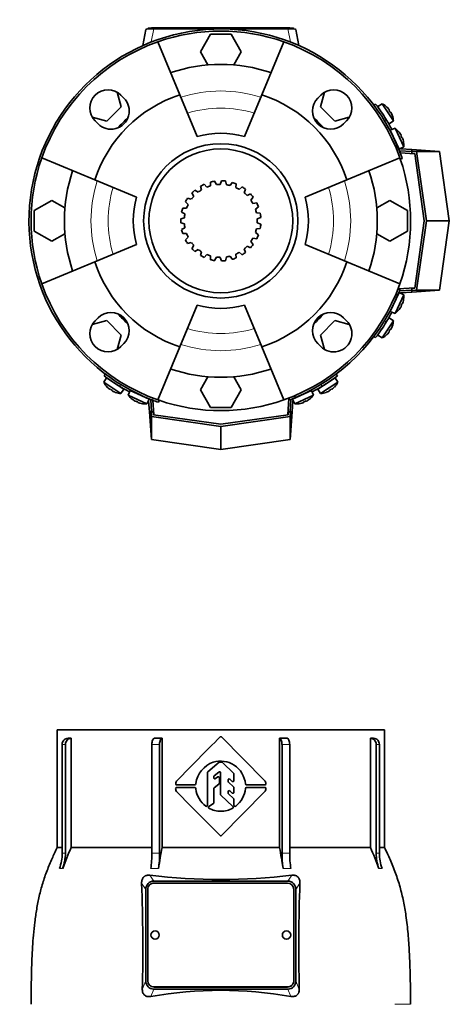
# Model space of a CAD drawing. Header units: millimetres. Extents: x 166 to 773, y -2192 to 1796.
# Tile 19 of 20: x 166 to 372, y 1324 to 1796. Entities that reach past the tile are written whole.
import ezdxf

# ---------------------------------------------------------------- set-up
doc = ezdxf.new("R2010")
doc.units = ezdxf.units.MM
for name, color, linetype in [('LOW_134-10', 7, 'Continuous'), ('M5X8_UNI7687', 7, 'Continuous'), ('VSI134_FILTRO_A', 7, 'Continuous'), ('VSI134_FILTRO_B', 7, 'Continuous'), ('VSI134_GIUNTO_8×', 7, 'Continuous'), ('VSI134_SUPPORTO_', 7, 'Continuous'), ('VSI134_TERMINALE', 7, 'Continuous'), ('VSI134_TESTATA', 7, 'Continuous')]:
    doc.layers.add(name, color=color, linetype=linetype)

# ---------------------------------------------------------------- blocks, each defined once
blk = doc.blocks.new('SE')
at = {"layer": 'VSI134_TESTATA', "color": 7, "linetype": 'Continuous', "lineweight": 35}
for p, q in [((340.51, 1455.18), (183.51, 1455.18)), ((183.51, 1455.18), (183.51, 1398.84)), ((340.51, 1398.84), (340.51, 1455.18)), ((190.27, 1451.18), (190.27, 1398.84)), ((233.82, 1451.18), (233.82, 1398.84)), ((262.36, 1451.82), (282.96, 1430.94)), ((290.19, 1398.84), (290.19, 1451.18)), ((333.74, 1398.84), (333.74, 1451.18)), ((185.94, 1396.07), (185.94, 1448.18)), ((187.47, 1448.18), (187.47, 1396.07)), ((228.97, 1396.07), (228.97, 1448.18)), ((232.66, 1448.18), (232.66, 1396.07)), ((291.35, 1396.07), (291.35, 1448.18)), ((295.04, 1448.18), (295.04, 1396.07)), ((336.54, 1396.07), (336.54, 1448.18)), ((338.07, 1448.18), (338.07, 1396.07)), ((255.79, 1435.15), (261.24, 1439.64)), ((261.56, 1439.75), (262.43, 1439.75)), ((262.78, 1439.61), (268.18, 1434.26)), ((255.61, 1419.01), (255.61, 1434.76)), ((258.68, 1432.2), (258.68, 1432.71)), ((258.86, 1433.09), (261.07, 1434.97)), ((259.49, 1431.8), (260.5, 1432.6)), ((261.31, 1429.62), (261.31, 1432.21)), ((261.89, 1424.29), (261.89, 1434.59)), ((265.48, 1430.44), (265.48, 1431.15)), ((266.3, 1431.53), (267.5, 1430.48)), ((268.33, 1430.86), (268.33, 1433.91)), ((240.85, 1427.54), (249.49, 1427.54)), ((249.49, 1428.82), (240.89, 1428.82)), ((250, 1429.52), (249.99, 1429.3)), ((249.99, 1427.07), (250, 1426.85)), ((258.68, 1420.3), (258.68, 1427.08)), ((258.87, 1427.47), (261.11, 1429.23)), ((265.65, 1430.07), (268.16, 1427.87)), ((266.31, 1425.96), (267.5, 1424.9)), ((268.33, 1425.27), (268.33, 1427.49)), ((283.14, 1428.82), (274.34, 1428.82)), ((274.34, 1427.55), (283.15, 1427.54)), ((267.84, 1418.41), (262.04, 1423.93)), ((282.98, 1425.45), (262.36, 1404.54)), ((265.48, 1424.88), (265.48, 1425.58)), ((265.64, 1424.51), (268.17, 1422.26)), ((268.33, 1418.98), (268.33, 1421.89)), ((256.29, 1418.44), (258.46, 1419.88)), ((185.94, 1398.84), (183.51, 1398.84)), ((190.27, 1398.84), (228.97, 1398.84)), ((233.82, 1398.84), (290.19, 1398.84)), ((295.04, 1398.84), (333.74, 1398.84)), ((338.07, 1398.84), (340.51, 1398.84)), ((226.01, 1334.86), (226.01, 1378.69)), ((227.01, 1378.75), (227.01, 1334.91)), ((229.83, 1382.68), (294.19, 1382.68)), ((294.01, 1381.74), (230.01, 1381.74)), ((297.01, 1334.91), (297.01, 1378.75)), ((298.01, 1378.69), (298.01, 1334.86)), ((227.01, 1334.91), (227.01, 1334.87)), ((230.01, 1331.93), (294.01, 1331.93)), ((230.01, 1331.88), (294.01, 1331.88)), ((297.01, 1334.91), (297.01, 1334.87)), ((294.19, 1330.88), (229.83, 1330.88))]:
    blk.add_line(p, q, dxfattribs=at)
at = {"layer": 'VSI134_TESTATA', "color": 4, "linetype": 'Continuous', "lineweight": 9}
for p, q in [((187.47, 1448.18), (185.94, 1448.18)), ((232.66, 1448.18), (228.97, 1448.18)), ((295.04, 1448.18), (291.35, 1448.18)), ((338.07, 1448.18), (336.54, 1448.18)), ((185.02, 1388.74), (184.64, 1388.69)), ((185.02, 1388.74), (186.17, 1388.69)), ((229.34, 1388.74), (228.43, 1388.69)), ((229.34, 1388.74), (232.13, 1388.69)), ((292.8, 1388.74), (291.88, 1388.69)), ((292.8, 1388.74), (295.58, 1388.69)), ((338.21, 1388.74), (337.84, 1388.69)), ((338.21, 1388.74), (339.37, 1388.69)), ((229.83, 1382.68), (228, 1385.53)), ((296.01, 1385.53), (294.19, 1382.68)), ((226.01, 1378.69), (224.04, 1381.76)), ((299.97, 1381.76), (298.01, 1378.69)), ((224.36, 1330.67), (226.01, 1334.86)), ((230.01, 1331.93), (230.01, 1331.88)), ((294.01, 1331.93), (294.01, 1331.88)), ((298.01, 1334.86), (299.65, 1330.67)), ((228.45, 1327.35), (229.83, 1330.88)), ((294.19, 1330.88), (295.57, 1327.35)), ((345.46, 1323.61), (353.01, 1323.61))]:
    blk.add_line(p, q, dxfattribs=at)
at = {"layer": 'VSI134_TESTATA', "color": 7, "linetype": 'Continuous', "lineweight": 35}
for centre, radius, start, end in [((189.5, 98.75), 1352.43, 89.96758, 90.03242), ((8944.82, -7142.95), 12217.51, 135.293139, 135.430862), ((262, 1451.47), 0.5, 44.6048, 135.2692), ((334.51, 98.75), 1352.43, 89.96758, 90.03242), ((261.85, 1427.87), 12.34, 57.8588, 106.2573), ((262.77, 1427.56), 12.92, 109.8101, 171.2914), ((261.56, 1439.25), 0.5, 89.9992, 129.4492), ((262.43, 1439.25), 0.502, 45.3881, 89.921), ((261.32, 1427.91), 12.6, 6.1637, 55.7127), ((242.92, 1429.27), 2.53, 138.9855, 177.435), ((256.11, 1434.76), 0.503, 129.6191, 179.8293), ((259.18, 1432.71), 0.503, 130.5093, 179.8462), ((259.18, 1432.2), 0.5, 180, 308.3701), ((260.81, 1432.21), 0.5, 0, 128.3701), ((261.39, 1434.59), 0.5, 0, 130.3555), ((265.98, 1431.15), 0.5, 48.872, 180), ((267.83, 1430.86), 0.5, 228.8721, 360), ((267.83, 1433.91), 0.502, 0.0921, 45.217), ((282.24, 1430.24), 1, 39.9753, 44.6048), ((280.65, 1429.01), 3.01, 7.2724, 38.3465), ((242.49, 1426.85), 2.15, 175.1196, 227.0931), ((240.85, 1427.04), 0.5, 90, 181.1653), ((240.89, 1429.32), 0.5, 173.2798, 270), ((249.49, 1429.32), 0.5, 270, 356.945), ((249.49, 1427.04), 0.5, 3.055, 90), ((262.09, 1428.38), 12.18, 187.2267, 233.2382), ((259.18, 1427.08), 0.503, 128.2341, 179.8111), ((260.8, 1429.62), 0.503, 308.2331, 359.812), ((265.98, 1430.44), 0.503, 180.1424, 228.7099), ((265.98, 1425.58), 0.5, 48.3928, 180), ((267.83, 1427.49), 0.503, 0.145, 48.7072), ((261.29, 1428.48), 12.63, 308.4465, 353.7792), ((274.34, 1429.32), 0.5, 187.0198, 270), ((274.34, 1427.05), 0.5, 89.956, 172.9788), ((280.96, 1427.23), 2.7, 318.6093, 354.47), ((283.14, 1429.32), 0.5, 270, 8.5762), ((283.15, 1427.04), 0.5, 352.1811, 89.956), ((-3961.53, -2774.91), 5941.64, 44.701818, 44.983778), ((262.39, 1424.29), 0.502, 180.1047, 226.3403), ((265.98, 1424.89), 0.503, 180.1334, 228.1267), ((267.83, 1425.27), 0.5, 228.3928, 360), ((267.83, 1421.89), 0.503, 0.1074, 48.1235), ((255.11, 1419.01), 0.5, 231.9328, 360), ((256.57, 1418.02), 0.5, 123.6017, 240.2731), ((261.74, 1427.57), 11.36, 241.4726, 271.3254), ((258.18, 1420.3), 0.504, 303.8575, 359.7442), ((262.28, 1427.54), 11.33, 268.6311, 298.8939), ((267.5, 1418.05), 0.5, 300.4135, 46.4449), ((268.83, 1418.98), 0.5, 179.9709, 308.3186), ((262, 1404.89), 0.5, 224.7366, 315.3954), ((396.36, 1309.77), 224.52, 156.6256, 159.4185), ((677.2, 1319.5), 450.42, 169.8554, 171.1641), ((-153.19, 1319.5), 450.42, 8.8359, 10.1446), ((127.65, 1309.77), 224.52, 20.5815, 23.3744), ((164.42, 1396.06), 21.52, 339.9832, 0.0362), ((165.95, 1396.06), 21.52, 339.9832, 0.0362), ((179.26, 1395.99), 49.7, 351.5576, 0.096), ((182.96, 1395.99), 49.7, 351.5576, 0.096), ((341.05, 1395.99), 49.7, 179.904, 188.4424), ((344.75, 1395.99), 49.7, 179.904, 188.4424), ((358.06, 1396.06), 21.52, 179.9638, 200.0168), ((359.59, 1396.06), 21.52, 179.9638, 200.0168), ((262.01, 1656.19), 272.79, 262.8396, 277.1604), ((-628.07, 1350.87), 852.68, 358.64241, 2.07545), ((1124.15, 1351.05), 824.76, 177.86642, 181.41572), ((230.51, 1356.83), 2, 0, 180), ((293.51, 1356.83), 2, 0, 180), ((262.01, 1139.79), 190.54, 79.8557, 100.1443)]:
    blk.add_arc(centre, radius, start, end, dxfattribs=at)
at = {"layer": 'VSI134_TESTATA', "color": 4, "linetype": 'Continuous', "lineweight": 9}
for centre, radius, start, end in [((186.71, 1390.21), 5.91, 82.5651, 97.4349), ((230.82, 1361.79), 34.33, 86.9151, 93.0849), ((293.19, 1361.79), 34.33, 86.9151, 93.0849), ((337.3, 1390.21), 5.91, 82.5651, 97.4349)]:
    blk.add_arc(centre, radius, start, end, dxfattribs=at)
at = {"layer": 'VSI134_TESTATA', "color": 7, "linetype": 'Continuous', "lineweight": 35}
for centre, major_axis, ratio, start_param, end_param in [((188.72, 1448.18), (0, -3), 0.92388, 3.133099, 4.712389), ((190.25, 1448.18), (0, -3), 0.92388, 3.133099, 4.712389), ((230.12, 1448.18), (0, -3), 0.382683, 3.133099, 4.712389), ((233.81, 1448.18), (0, -3), 0.382683, 3.133099, 4.712389), ((290.2, 1448.18), (0, -3), 0.382683, 1.570796, 3.150087), ((293.89, 1448.18), (0, -3), 0.382683, 1.570796, 3.150087), ((333.76, 1448.18), (0, -3), 0.92388, 1.570796, 3.150087), ((335.3, 1448.18), (0, -3), 0.92388, 1.570796, 3.150087), ((230.07, 1378.44), (1.95, -3.83), 0.92919, 2.69912, 4.210489), ((230.01, 1378.75), (3, 0), 0.996195, 1.570796, 3.141593), ((294.01, 1378.75), (3, 0), 0.996195, 0, 1.570796), ((293.94, 1378.44), (-1.95, -3.83), 0.92919, 2.072696, 3.584065), ((230.51, 1356.83), (2, 0), 0.996195, 3.141593, 6.283185), ((293.51, 1356.83), (2, 0), 0.996195, 3.141593, 6.283185), ((230.07, 1335.12), (1.95, 3.83), 0.92919, 2.072697, 3.584065), ((230.01, 1334.91), (-3, 0), 0.996195, 0, 1.570796), ((230.01, 1334.87), (-3, 0), 0.996195, 0, 1.570796), ((294.01, 1334.91), (-3, 0), 0.996195, 1.570796, 3.141593), ((294.01, 1334.87), (-3, 0), 0.996195, 1.570796, 3.141593), ((293.94, 1335.12), (-1.95, 3.83), 0.92919, 2.69912, 4.210488)]:
    blk.add_ellipse(centre, major_axis=major_axis, ratio=ratio, start_param=start_param, end_param=end_param, dxfattribs=at)
for points in [[(230.13, 1451.18), (231.35, 1451.18), (232.58, 1451.18), (233.82, 1451.18)], [(290.19, 1451.18), (291.43, 1451.18), (292.67, 1451.18), (293.88, 1451.18)]]:
    blk.add_open_spline(points, degree=3, dxfattribs=at)
for points, knots in [([(183.52, 1398.87), (182.62, 1396.92), (181.07, 1393.5), (178.61, 1387.69), (176.52, 1381.7), (174.89, 1375.52), (173.67, 1369.28), (172.78, 1363.04), (171.96, 1355.1), (171.38, 1345.52), (171.1, 1334.22), (171.04, 1327.47), (171.02, 1323.6)], [0, 0, 0, 0, 0.075828, 0.157662, 0.24065, 0.323649, 0.406117, 0.487779, 0.568882, 0.716697, 0.863346, 1, 1, 1, 1]), ([(353, 1323.61), (352.98, 1326.49), (352.93, 1331.59), (352.79, 1340.14), (352.45, 1348.75), (351.85, 1357.45), (350.94, 1365.55), (349.66, 1373.03), (348.05, 1379.87), (345.87, 1386.5), (343.21, 1392.93), (341.49, 1396.71), (340.49, 1398.87)], [0, 0, 0, 0, 0.1021, 0.21378, 0.32619, 0.439201, 0.552954, 0.643265, 0.734414, 0.825783, 0.916073, 1, 1, 1, 1]), ([(224.04, 1381.76), (224.03, 1382.01), (224.04, 1382.27), (224.1, 1382.79), (224.16, 1383.06), (224.33, 1383.57), (224.45, 1383.82), (224.74, 1384.28), (224.91, 1384.49), (225.21, 1384.77), (225.31, 1384.86), (225.53, 1385.02), (225.65, 1385.09), (225.88, 1385.22), (226.01, 1385.28), (226.25, 1385.37), (226.38, 1385.41), (226.75, 1385.51), (227, 1385.55), (227.51, 1385.57), (227.76, 1385.56), (228, 1385.53)], [0, 0, 0, 0, 0.125, 0.125, 0.25, 0.25, 0.375, 0.375, 0.5, 0.5, 0.5625, 0.5625, 0.625, 0.625, 0.6875, 0.6875, 0.75, 0.75, 0.875, 0.875, 1, 1, 1, 1]), ([(296.01, 1385.53), (296.25, 1385.56), (296.5, 1385.57), (297, 1385.55), (297.26, 1385.51), (297.76, 1385.38), (298, 1385.29), (298.48, 1385.03), (298.7, 1384.87), (298.99, 1384.6), (299.09, 1384.49), (299.26, 1384.28), (299.34, 1384.17), (299.56, 1383.82), (299.68, 1383.57), (299.85, 1383.06), (299.91, 1382.8), (299.97, 1382.27), (299.98, 1382.01), (299.97, 1381.76)], [0, 0, 0, 0, 0.125, 0.125, 0.25, 0.25, 0.375, 0.375, 0.5, 0.5, 0.5625, 0.5625, 0.625, 0.625, 0.75, 0.75, 0.875, 0.875, 1, 1, 1, 1]), ([(228.45, 1327.35), (227.95, 1327.26), (227.46, 1327.25), (226.72, 1327.38), (226.49, 1327.45), (226.03, 1327.64), (225.81, 1327.77), (225.41, 1328.07), (225.23, 1328.24), (224.9, 1328.65), (224.77, 1328.87), (224.56, 1329.35), (224.48, 1329.61), (224.38, 1330.13), (224.36, 1330.4), (224.36, 1330.67)], [0, 0, 0, 0, 0.25, 0.25, 0.375, 0.375, 0.5, 0.5, 0.625, 0.625, 0.75, 0.75, 0.875, 0.875, 1, 1, 1, 1]), ([(299.65, 1330.67), (299.65, 1330.4), (299.63, 1330.14), (299.53, 1329.62), (299.46, 1329.36), (299.3, 1329), (299.24, 1328.89), (299.11, 1328.66), (299.03, 1328.56), (298.79, 1328.25), (298.61, 1328.08), (298.21, 1327.77), (297.99, 1327.65), (297.53, 1327.46), (297.29, 1327.39), (296.56, 1327.25), (296.06, 1327.26), (295.57, 1327.35)], [0, 0, 0, 0, 0.125, 0.125, 0.25, 0.25, 0.3125, 0.3125, 0.375, 0.375, 0.5, 0.5, 0.625, 0.625, 0.75, 0.75, 1, 1, 1, 1])]:
    blk.add_open_spline(points, degree=3, knots=knots, dxfattribs=at)
blk = doc.blocks.new('SE1')
at = {"layer": 'LOW_134-10', "color": 7, "linetype": 'Continuous', "lineweight": 35}
for p, q in [((348.03, 1731.87), (355.05, 1731.38)), ((355.05, 1667.14), (347.12, 1666.59)), ((229.89, 1606.22), (229.4, 1613.23)), ((294.68, 1614.15), (294.12, 1606.22))]:
    blk.add_line(p, q, dxfattribs=at)
at = {"layer": 'M5X8_UNI7687', "color": 7, "linetype": 'Continuous', "lineweight": 35}
for p, q in [((339.41, 1755.41), (337.28, 1754.11)), ((344.78, 1747.14), (339.41, 1755.41)), ((341.67, 1753.8), (341.66, 1753.78)), ((342.72, 1752.52), (342.56, 1752.4)), ((342.73, 1745.72), (344.78, 1747.14)), ((343.49, 1751.33), (343.31, 1751.24)), ((344.21, 1749.86), (344.23, 1749.86)), ((345.57, 1743.67), (343.27, 1742.67)), ((343.27, 1742.67), (347.5, 1733.61)), ((349.74, 1734.73), (345.57, 1743.67)), ((347.57, 1741.74), (347.58, 1741.76)), ((348.44, 1740.35), (348.26, 1740.25)), ((349.04, 1739.06), (348.85, 1738.99)), ((349.57, 1737.5), (349.54, 1737.5)), ((347.5, 1733.61), (349.74, 1734.73)), ((347.5, 1664.91), (343.27, 1655.85)), ((345.57, 1654.85), (349.74, 1663.79)), ((349.74, 1663.79), (347.5, 1664.91)), ((348.44, 1658.17), (348.26, 1658.27)), ((349.04, 1659.46), (348.85, 1659.53)), ((349.54, 1661.02), (349.57, 1661.02)), ((344.78, 1651.38), (342.73, 1652.8)), ((343.27, 1655.85), (345.57, 1654.85)), ((347.58, 1656.76), (347.57, 1656.78)), ((339.41, 1643.11), (344.78, 1651.38)), ((344.21, 1648.66), (344.23, 1648.66)), ((337.28, 1644.42), (339.41, 1643.11)), ((341.66, 1644.75), (341.67, 1644.72)), ((342.72, 1646), (342.56, 1646.12)), ((343.49, 1647.19), (343.31, 1647.28)), ((207.16, 1623.99), (205.86, 1621.85)), ((205.86, 1621.85), (214.13, 1616.48)), ((215.55, 1618.54), (207.16, 1623.99)), ((207.49, 1619.6), (207.47, 1619.59)), ((316.85, 1623.99), (308.46, 1618.54)), ((309.88, 1616.48), (318.15, 1621.85)), ((316.54, 1619.59), (316.52, 1619.6)), ((318.15, 1621.85), (316.85, 1623.99)), ((208.74, 1618.55), (208.87, 1618.71)), ((209.93, 1617.77), (210.03, 1617.95)), ((211.41, 1617.06), (211.41, 1617.03)), ((214.13, 1616.48), (215.55, 1618.54)), ((218.59, 1617.99), (217.6, 1615.7)), ((217.6, 1615.7), (226.54, 1611.53)), ((227.66, 1613.77), (218.59, 1617.99)), ((305.42, 1617.99), (296.35, 1613.77)), ((297.47, 1611.53), (306.41, 1615.7)), ((306.41, 1615.7), (305.42, 1617.99)), ((308.46, 1618.54), (309.88, 1616.48)), ((312.6, 1617.06), (312.6, 1617.03)), ((314.08, 1617.77), (313.98, 1617.95)), ((315.27, 1618.55), (315.14, 1618.71)), ((219.53, 1613.7), (219.51, 1613.68)), ((220.92, 1612.83), (221.02, 1613)), ((222.2, 1612.23), (222.27, 1612.42)), ((223.76, 1611.72), (223.77, 1611.7)), ((226.54, 1611.53), (227.66, 1613.77)), ((296.35, 1613.77), (297.47, 1611.53)), ((300.24, 1611.7), (300.25, 1611.72)), ((301.81, 1612.23), (301.74, 1612.42)), ((303.09, 1612.83), (302.99, 1613)), ((304.48, 1613.7), (304.5, 1613.68))]:
    blk.add_line(p, q, dxfattribs=at)
for centre, radius, start, end in [((337.95, 1752.16), 0.5, 9.1315, 33), ((334.8, 1746.53), 10, 46.5916, 62.5414), ((341.22, 1747.12), 0.5, 33, 56.6899), ((334.8, 1746.53), 10, 3.4586, 19.4084), ((339.77, 1735.52), 10, 38.5916, 54.5414), ((343.66, 1740.65), 0.5, 1.1882, 25), ((339.77, 1735.52), 10, 355.4586, 11.4084), ((346.2, 1735.21), 0.5, 25, 48.8118), ((346.2, 1663.31), 0.5, 311.1882, 335), ((339.77, 1663), 10, 348.5916, 4.5414), ((343.66, 1657.87), 0.5, 335, 358.8118), ((339.77, 1663), 10, 305.4586, 321.4084), ((341.22, 1651.4), 0.5, 303.3101, 327), ((334.8, 1651.99), 10, 340.5916, 356.5414), ((337.95, 1646.37), 0.5, 327, 349.9069), ((334.8, 1651.99), 10, 297.4586, 313.4084), ((214.73, 1626.46), 10, 207.4586, 223.4084), ((209.11, 1623.32), 0.5, 237, 259.9069), ((214.14, 1620.05), 0.5, 213.3101, 237), ((309.87, 1620.05), 0.5, 303, 326.6899), ((314.9, 1623.32), 0.5, 279.1315, 303), ((309.28, 1626.46), 10, 316.5916, 332.5414), ((214.73, 1626.46), 10, 250.5916, 266.5414), ((225.74, 1621.5), 10, 215.4586, 231.4084), ((220.62, 1617.6), 0.5, 245, 268.8118), ((226.05, 1615.07), 0.5, 221.1882, 245), ((297.96, 1615.07), 0.5, 295, 318.8118), ((303.39, 1617.6), 0.5, 271.1882, 295), ((298.27, 1621.5), 10, 308.5916, 324.5414), ((309.28, 1626.46), 10, 273.4586, 289.4084), ((225.74, 1621.5), 10, 258.5916, 274.5414), ((298.27, 1621.5), 10, 265.4586, 281.4084)]:
    blk.add_arc(centre, radius, start, end, dxfattribs=at)
for centre, major_axis, ratio, start_param, end_param in [((334.81, 1746.54), (-5.45, 8.39), 0.996195, 4.833518, 4.948078), ((336.65, 1747.74), (5.04, -7.77), 0.811251, 1.49595, 1.645642), ((334.81, 1746.54), (5.45, -8.39), 0.996195, 1.335108, 1.449667), ((339.78, 1735.53), (-4.23, 9.06), 0.996195, 4.833518, 4.948078), ((341.77, 1736.45), (3.91, -8.39), 0.811251, 1.49595, 1.645642), ((339.78, 1735.53), (4.23, -9.06), 0.996195, 1.335108, 1.449667), ((339.78, 1662.99), (-4.23, -9.06), 0.996195, 1.335108, 1.449667), ((341.77, 1662.07), (-3.91, -8.39), 0.811251, 1.49595, 1.645642), ((339.78, 1662.99), (4.23, 9.06), 0.996195, 4.833518, 4.948078), ((334.81, 1651.98), (5.45, 8.39), 0.996195, 4.833518, 4.948078), ((334.81, 1651.98), (-5.45, -8.39), 0.996195, 1.335108, 1.449667), ((336.65, 1650.78), (-5.04, -7.77), 0.811251, 1.49595, 1.645642), ((214.72, 1626.45), (-8.39, 5.45), 0.996195, 1.335108, 1.449667), ((309.29, 1626.45), (8.39, 5.45), 0.996195, 4.833518, 4.948078), ((213.53, 1624.61), (-7.77, 5.04), 0.811251, 1.49595, 1.645642), ((214.72, 1626.45), (8.39, -5.45), 0.996195, 4.833518, 4.948078), ((309.29, 1626.45), (-8.39, -5.45), 0.996195, 1.335108, 1.449667), ((310.48, 1624.61), (-7.77, -5.04), 0.811251, 1.49595, 1.645642), ((225.74, 1621.49), (-9.06, 4.23), 0.996195, 1.335108, 1.449667), ((224.81, 1619.5), (-8.39, 3.91), 0.811251, 1.49595, 1.645642), ((225.74, 1621.49), (9.06, -4.23), 0.996195, 4.833518, 4.948078), ((298.27, 1621.49), (-9.06, -4.23), 0.996195, 1.335108, 1.449667), ((299.2, 1619.5), (-8.39, -3.91), 0.811251, 1.49595, 1.645642), ((298.27, 1621.49), (9.06, 4.23), 0.996195, 4.833518, 4.948078)]:
    blk.add_ellipse(centre, major_axis=major_axis, ratio=ratio, start_param=start_param, end_param=end_param, dxfattribs=at)
for points in [[(342.72, 1752.52), (342.72, 1752.52), (342.72, 1752.53), (342.72, 1752.54), (342.72, 1752.55), (342.71, 1752.57), (342.7, 1752.58), (342.69, 1752.61), (342.68, 1752.63), (342.66, 1752.66), (342.64, 1752.69), (342.62, 1752.72), (342.59, 1752.76), (342.57, 1752.79), (342.54, 1752.83), (342.51, 1752.86), (342.48, 1752.9), (342.46, 1752.93), (342.45, 1752.94)], [(343.76, 1750.91), (343.76, 1750.93), (343.74, 1750.96), (343.72, 1751), (343.7, 1751.04), (343.68, 1751.08), (343.66, 1751.12), (343.63, 1751.16), (343.61, 1751.19), (343.59, 1751.22), (343.58, 1751.25), (343.56, 1751.27), (343.54, 1751.29), (343.53, 1751.31), (343.52, 1751.32), (343.51, 1751.33), (343.5, 1751.33), (343.49, 1751.33), (343.49, 1751.33)], [(348.44, 1740.35), (348.44, 1740.35), (348.44, 1740.35), (348.45, 1740.36), (348.44, 1740.38), (348.44, 1740.39), (348.43, 1740.41), (348.43, 1740.43), (348.41, 1740.46), (348.4, 1740.49), (348.38, 1740.53), (348.37, 1740.56), (348.35, 1740.6), (348.33, 1740.64), (348.3, 1740.68), (348.28, 1740.71), (348.26, 1740.76), (348.24, 1740.79), (348.23, 1740.8)], [(349.25, 1738.61), (349.25, 1738.63), (349.23, 1738.66), (349.22, 1738.71), (349.2, 1738.75), (349.19, 1738.79), (349.17, 1738.83), (349.16, 1738.87), (349.14, 1738.9), (349.13, 1738.94), (349.11, 1738.97), (349.1, 1739), (349.08, 1739.02), (349.07, 1739.03), (349.06, 1739.05), (349.05, 1739.06), (349.05, 1739.06), (349.04, 1739.06), (349.04, 1739.06)], [(348.23, 1657.72), (348.24, 1657.74), (348.26, 1657.76), (348.28, 1657.81), (348.3, 1657.85), (348.33, 1657.88), (348.35, 1657.92), (348.37, 1657.96), (348.38, 1657.99), (348.4, 1658.03), (348.41, 1658.06), (348.43, 1658.09), (348.43, 1658.11), (348.44, 1658.13), (348.44, 1658.14), (348.45, 1658.16), (348.44, 1658.17), (348.44, 1658.17), (348.44, 1658.17)], [(349.04, 1659.46), (349.04, 1659.46), (349.05, 1659.46), (349.05, 1659.46), (349.06, 1659.47), (349.07, 1659.49), (349.08, 1659.5), (349.1, 1659.52), (349.11, 1659.55), (349.13, 1659.58), (349.14, 1659.62), (349.16, 1659.65), (349.17, 1659.69), (349.19, 1659.73), (349.2, 1659.77), (349.22, 1659.82), (349.23, 1659.86), (349.25, 1659.89), (349.25, 1659.91)], [(342.45, 1645.58), (342.46, 1645.59), (342.48, 1645.62), (342.51, 1645.66), (342.54, 1645.69), (342.57, 1645.73), (342.59, 1645.76), (342.62, 1645.8), (342.64, 1645.83), (342.66, 1645.86), (342.68, 1645.89), (342.69, 1645.91), (342.7, 1645.94), (342.71, 1645.96), (342.72, 1645.97), (342.72, 1645.98), (342.72, 1645.99), (342.72, 1646), (342.72, 1646)], [(343.49, 1647.19), (343.49, 1647.19), (343.5, 1647.19), (343.51, 1647.19), (343.52, 1647.2), (343.53, 1647.21), (343.54, 1647.23), (343.56, 1647.25), (343.58, 1647.27), (343.59, 1647.3), (343.61, 1647.33), (343.63, 1647.36), (343.66, 1647.4), (343.68, 1647.44), (343.7, 1647.48), (343.72, 1647.52), (343.74, 1647.56), (343.76, 1647.59), (343.76, 1647.61)], [(208.32, 1618.82), (208.34, 1618.81), (208.37, 1618.78), (208.4, 1618.75), (208.44, 1618.73), (208.47, 1618.7), (208.51, 1618.67), (208.54, 1618.65), (208.57, 1618.63), (208.61, 1618.61), (208.63, 1618.59), (208.66, 1618.57), (208.68, 1618.56), (208.7, 1618.55), (208.72, 1618.55), (208.73, 1618.54), (208.74, 1618.54), (208.74, 1618.54), (208.74, 1618.55)], [(209.93, 1617.77), (209.93, 1617.77), (209.93, 1617.77), (209.94, 1617.76), (209.94, 1617.75), (209.96, 1617.74), (209.97, 1617.72), (209.99, 1617.71), (210.02, 1617.69), (210.04, 1617.67), (210.08, 1617.65), (210.11, 1617.63), (210.15, 1617.61), (210.18, 1617.59), (210.22, 1617.57), (210.26, 1617.55), (210.3, 1617.52), (210.34, 1617.51), (210.35, 1617.5)], [(313.66, 1617.5), (313.68, 1617.51), (313.71, 1617.52), (313.75, 1617.55), (313.79, 1617.57), (313.83, 1617.59), (313.87, 1617.61), (313.9, 1617.63), (313.94, 1617.65), (313.97, 1617.67), (314, 1617.69), (314.02, 1617.71), (314.04, 1617.72), (314.06, 1617.74), (314.07, 1617.75), (314.07, 1617.76), (314.08, 1617.77), (314.08, 1617.77), (314.08, 1617.77)], [(315.27, 1618.55), (315.27, 1618.54), (315.27, 1618.54), (315.28, 1618.54), (315.3, 1618.55), (315.31, 1618.55), (315.33, 1618.56), (315.35, 1618.57), (315.38, 1618.59), (315.41, 1618.61), (315.44, 1618.63), (315.47, 1618.65), (315.5, 1618.67), (315.54, 1618.7), (315.57, 1618.73), (315.61, 1618.75), (315.65, 1618.78), (315.67, 1618.81), (315.69, 1618.82)], [(220.47, 1613.04), (220.48, 1613.03), (220.51, 1613.01), (220.55, 1612.98), (220.59, 1612.96), (220.63, 1612.94), (220.67, 1612.92), (220.7, 1612.9), (220.74, 1612.88), (220.77, 1612.87), (220.8, 1612.85), (220.83, 1612.84), (220.85, 1612.83), (220.87, 1612.83), (220.89, 1612.82), (220.9, 1612.82), (220.91, 1612.82), (220.92, 1612.82), (220.92, 1612.83)], [(222.2, 1612.23), (222.2, 1612.22), (222.2, 1612.22), (222.21, 1612.21), (222.22, 1612.2), (222.23, 1612.19), (222.25, 1612.18), (222.27, 1612.17), (222.3, 1612.16), (222.33, 1612.14), (222.36, 1612.13), (222.4, 1612.11), (222.44, 1612.09), (222.48, 1612.08), (222.52, 1612.06), (222.56, 1612.05), (222.61, 1612.03), (222.64, 1612.02), (222.66, 1612.01)], [(301.36, 1612.01), (301.37, 1612.02), (301.41, 1612.03), (301.45, 1612.05), (301.49, 1612.06), (301.53, 1612.08), (301.57, 1612.09), (301.61, 1612.11), (301.65, 1612.13), (301.68, 1612.14), (301.71, 1612.16), (301.74, 1612.17), (301.76, 1612.18), (301.78, 1612.19), (301.79, 1612.2), (301.8, 1612.21), (301.81, 1612.22), (301.81, 1612.22), (301.81, 1612.23)], [(303.09, 1612.83), (303.1, 1612.82), (303.1, 1612.82), (303.11, 1612.82), (303.12, 1612.82), (303.14, 1612.83), (303.16, 1612.83), (303.18, 1612.84), (303.21, 1612.85), (303.24, 1612.87), (303.27, 1612.88), (303.31, 1612.9), (303.34, 1612.92), (303.38, 1612.94), (303.42, 1612.96), (303.46, 1612.98), (303.5, 1613.01), (303.53, 1613.03), (303.55, 1613.04)]]:
    blk.add_open_spline(points, degree=3, dxfattribs=at)
at = {"layer": 'VSI134_FILTRO_A', "color": 4, "linetype": 'Continuous', "lineweight": 9}
for p, q in [((347.02, 1731.71), (347.97, 1732.03)), ((229.23, 1613.3), (229.56, 1614.24))]:
    blk.add_line(p, q, dxfattribs=at)
at = {"layer": 'VSI134_FILTRO_A', "color": 7, "linetype": 'Continuous', "lineweight": 35}
for p, q in [((348.05, 1728.89), (348.99, 1729.21)), ((232.05, 1612.27), (232.38, 1613.22))]:
    blk.add_line(p, q, dxfattribs=at)
for radius, start, end in [(92, 20.8687, 249.1313), (91, 70.6497, 109.3503), (91, 160.6497, 199.3503), (91, 19, 19.3251), (92, 19, 20.8687), (92, 249.1313, 251), (91, 250.6777, 251)]:
    blk.add_arc((262.01, 1699.26), radius, start, end, dxfattribs=at)
at = {"layer": 'VSI134_FILTRO_B', "color": 7, "linetype": 'Continuous', "lineweight": 35}
for p, q in [((347.89, 1666.29), (346.96, 1666.65)), ((294.62, 1614.3), (294.98, 1613.37))]:
    blk.add_line(p, q, dxfattribs=at)
at = {"layer": 'VSI134_FILTRO_B', "color": 4, "linetype": 'Continuous', "lineweight": 9}
for p, q in [((346.77, 1663.51), (345.84, 1663.87)), ((297.4, 1615.43), (297.76, 1614.49))]:
    blk.add_line(p, q, dxfattribs=at)
at = {"layer": 'VSI134_FILTRO_B', "color": 7, "linetype": 'Continuous', "lineweight": 35}
for start, end in [(292.8687, 337.1313), (337.1313, 339), (291, 292.8687)]:
    blk.add_arc((262.01, 1699.26), 92, start, end, dxfattribs=at)
at = {"layer": 'VSI134_GIUNTO_8×', "color": 7, "linetype": 'Continuous', "lineweight": 35}
for p, q in [((262.33, 1718.51), (261.73, 1716.76)), ((251.18, 1713.01), (249.61, 1713.99)), ((252.28, 1715.87), (252.68, 1714.07)), ((255.29, 1715.42), (254.04, 1716.79)), ((257.12, 1717.88), (257.02, 1716.03)), ((259.9, 1716.63), (259.06, 1718.28)), ((264.66, 1716.56), (264.31, 1718.37)), ((267.51, 1717.71), (266.46, 1716.18)), ((269.23, 1715.2), (269.38, 1717.04)), ((272.28, 1715.54), (270.86, 1714.35)), ((273.26, 1712.66), (273.9, 1714.39)), ((247.87, 1709.58), (246.09, 1710.1)), ((248.16, 1712.63), (249.03, 1711)), ((276.29, 1712.16), (274.61, 1711.4)), ((276.46, 1709.13), (277.54, 1710.62)), ((245.61, 1705.38), (243.76, 1705.4)), ((245.07, 1708.4), (246.34, 1707.07)), ((279.24, 1707.83), (277.41, 1707.55)), ((278.59, 1704.86), (280.03, 1706.01)), ((244.57, 1700.73), (242.78, 1700.25)), ((243.23, 1703.49), (244.82, 1702.55)), ((280.92, 1702.86), (279.08, 1703.09)), ((279.48, 1700.18), (281.19, 1700.9)), ((242.78, 1698.27), (244.57, 1697.79)), ((244.82, 1695.97), (243.23, 1695.03)), ((279.08, 1695.43), (280.92, 1695.66)), ((281.19, 1697.62), (279.48, 1698.34)), ((243.76, 1693.12), (245.61, 1693.14)), ((246.34, 1691.45), (245.07, 1690.12)), ((277.41, 1690.97), (279.24, 1690.69)), ((280.03, 1692.51), (278.59, 1693.66)), ((246.09, 1688.43), (247.87, 1688.94)), ((249.03, 1687.52), (248.16, 1685.89)), ((249.61, 1684.53), (251.18, 1685.51)), ((273.9, 1684.13), (273.26, 1685.86)), ((274.61, 1687.12), (276.29, 1686.36)), ((277.54, 1687.9), (276.46, 1689.39)), ((252.68, 1684.45), (252.28, 1682.65)), ((254.04, 1681.74), (255.29, 1683.1)), ((257.02, 1682.49), (257.12, 1680.64)), ((259.06, 1680.24), (259.9, 1681.89)), ((261.73, 1681.76), (262.33, 1680.01)), ((264.31, 1680.15), (264.66, 1681.96)), ((266.46, 1682.34), (267.51, 1680.81)), ((269.38, 1681.48), (269.23, 1683.32)), ((270.86, 1684.17), (272.28, 1682.98))]:
    blk.add_line(p, q, dxfattribs=at)
blk.add_circle((262.01, 1699.26), 34.5, dxfattribs=at)
for radius, start, end in [(19.25, 83.1378, 89.0358), (19.25, 130.0944, 135.9924), (17.5, 122.2064, 128.2282), (19.25, 114.4422, 120.3402), (17.5, 106.5542, 112.576), (19.25, 98.79, 104.688), (17.5, 90.902, 96.9238), (17.5, 75.2498, 81.2716), (19.25, 67.4856, 73.3836), (17.5, 59.5976, 65.6194), (19.25, 51.8334, 57.7314), (19.25, 145.7466, 151.6446), (17.5, 137.8586, 143.8804), (17.5, 43.9454, 49.9672), (19.25, 36.1812, 42.0792), (17.5, 28.2932, 34.315), (19.25, 161.3988, 167.2968), (17.5, 153.5108, 159.5326), (17.5, 12.641, 18.6628), (19.25, 20.529, 26.427), (19.25, 177.051, 182.949), (17.5, 169.163, 175.1848), (17.5, 356.9888, 3.0106), (19.25, 4.8768, 10.7748), (19.25, 192.7032, 198.6012), (17.5, 184.8152, 190.837), (17.5, 341.3366, 347.3584), (19.25, 349.2246, 355.1226), (19.25, 208.3554, 214.2534), (17.5, 200.4674, 206.4892), (17.5, 325.6844, 331.7062), (19.25, 333.5724, 339.4704), (17.5, 216.1196, 222.1414), (19.25, 224.0076, 229.9056), (17.5, 231.7718, 237.7936), (17.5, 310.0322, 316.054), (19.25, 317.9202, 323.8182), (19.25, 239.6598, 245.5578), (17.5, 247.424, 253.4458), (17.5, 263.0762, 269.098), (17.5, 278.7284, 284.7496), (19.25, 286.6158, 292.5138), (17.5, 294.38, 300.4018), (19.25, 302.268, 308.166), (19.25, 255.312, 261.21), (19.25, 270.9642, 276.8622)]:
    blk.add_arc((262.01, 1699.26), radius, start, end, dxfattribs=at)
at = {"layer": 'VSI134_SUPPORTO_', "color": 7, "linetype": 'Continuous', "lineweight": 35}
for p, q in [((231.85, 1785.12), (242.4, 1759.66)), ((257.1, 1788.76), (252.19, 1780.26)), ((266.91, 1788.76), (257.1, 1788.76)), ((271.82, 1780.26), (266.91, 1788.76)), ((292.16, 1785.12), (281.61, 1759.66)), ((252.19, 1780.26), (255.8, 1774)), ((268.21, 1774), (271.82, 1780.26)), ((214.21, 1754), (212.36, 1760.89)), ((214.1, 1759.54), (215.51, 1758.13)), ((250.67, 1739.7), (242.4, 1759.66)), ((273.34, 1739.7), (281.61, 1759.66)), ((308.5, 1758.13), (309.91, 1759.54)), ((311.65, 1760.89), (309.8, 1754)), ((207.27, 1747.06), (214.21, 1754)), ((309.8, 1754), (316.74, 1747.06)), ((200.38, 1748.9), (207.27, 1747.06)), ((203.14, 1745.75), (201.72, 1747.17)), ((316.74, 1747.06), (323.63, 1748.9)), ((322.29, 1747.17), (320.87, 1745.75)), ((176.15, 1729.41), (201.61, 1718.87)), ((347.86, 1729.41), (322.4, 1718.87)), ((221.57, 1710.6), (201.61, 1718.87)), ((302.45, 1710.6), (322.4, 1718.87)), ((181.01, 1709.08), (172.51, 1704.17)), ((187.26, 1705.46), (181.01, 1709.08)), ((343.01, 1709.08), (336.75, 1705.46)), ((351.51, 1704.17), (343.01, 1709.08)), ((172.51, 1704.17), (172.51, 1694.35)), ((351.51, 1694.35), (351.51, 1704.17)), ((172.51, 1694.35), (181.01, 1689.45)), ((181.01, 1689.45), (187.26, 1693.06)), ((336.75, 1693.06), (343.01, 1689.45)), ((343.01, 1689.45), (351.51, 1694.35)), ((221.57, 1687.92), (201.61, 1679.65)), ((302.45, 1687.92), (322.4, 1679.65)), ((176.15, 1669.11), (201.61, 1679.65)), ((347.86, 1669.11), (322.4, 1679.65)), ((250.67, 1658.82), (242.4, 1638.86)), ((273.34, 1658.82), (281.61, 1638.86)), ((201.72, 1651.35), (203.14, 1652.77)), ((320.87, 1652.77), (322.29, 1651.35)), ((207.27, 1651.47), (200.38, 1649.62)), ((214.21, 1644.52), (207.27, 1651.47)), ((316.74, 1651.47), (309.8, 1644.52)), ((323.63, 1649.62), (316.74, 1651.47)), ((212.36, 1637.63), (214.21, 1644.52)), ((309.8, 1644.52), (311.65, 1637.63)), ((215.51, 1640.39), (214.1, 1638.98)), ((231.85, 1613.4), (242.4, 1638.86)), ((292.16, 1613.4), (281.61, 1638.86)), ((309.91, 1638.98), (308.5, 1640.39)), ((255.8, 1624.52), (252.19, 1618.26)), ((271.82, 1618.26), (268.21, 1624.52)), ((252.19, 1618.26), (257.1, 1609.76)), ((266.91, 1609.76), (271.82, 1618.26)), ((257.1, 1609.76), (266.91, 1609.76))]:
    blk.add_line(p, q, dxfattribs=at)
blk.add_circle((262.01, 1699.26), 37, dxfattribs=at)
for centre, radius, start, end in [((262.01, 1699.26), 91, 109.3503, 160.6497), ((262.01, 1699.26), 91, 19.3503, 70.6497), ((262.01, 1699.26), 75, 71.3226, 108.6774), ((207.91, 1753.35), 8.75, 45, 225), ((316.1, 1753.35), 8.75, 315, 135), ((262.01, 1699.26), 63.5, 107.9838, 162.0162), ((209.33, 1751.94), 8.75, 225, 45), ((262.01, 1699.26), 63.5, 17.9838, 72.0162), ((314.68, 1751.94), 8.75, 135, 315), ((262.01, 1699.26), 66.5, 132.1145, 137.8855), ((262.01, 1699.26), 66.5, 42.1145, 47.8855), ((262.01, 1699.26), 42, 74.3371, 105.6629), ((262.01, 1699.26), 91, 340.6497, 19), ((262.01, 1699.26), 75, 161.3226, 198.6774), ((262.01, 1699.26), 75, 341.3226, 18.6774), ((262.01, 1699.26), 42, 164.3371, 195.6629), ((262.01, 1699.26), 42, 344.3371, 15.6629), ((262.01, 1699.26), 63.5, 197.9838, 252.0162), ((262.01, 1699.26), 63.5, 287.9838, 342.0162), ((262.01, 1699.26), 91, 199.3503, 250.6497), ((262.01, 1699.26), 91, 289.3503, 340.6497), ((262.01, 1699.26), 42, 254.3371, 285.6629), ((209.33, 1646.58), 8.75, 315, 135), ((262.01, 1699.26), 66.5, 222.1145, 227.8855), ((314.68, 1646.58), 8.75, 45, 225), ((262.01, 1699.26), 66.5, 312.1145, 317.8855), ((207.91, 1645.17), 8.75, 135, 315), ((316.1, 1645.17), 8.75, 225, 45), ((262.01, 1699.26), 75, 251.3226, 288.6774), ((262.01, 1699.26), 91, 251, 289.3503)]:
    blk.add_arc(centre, radius, start, end, dxfattribs=at)
at = {"layer": 'VSI134_SUPPORTO_', "color": 4, "linetype": 'Continuous', "lineweight": 9}
for radius, start, end in [(62.27, 72.1054, 107.8946), (54.06, 72.8071, 107.1929), (62.27, 162.1054, 197.8946), (54.06, 162.8071, 197.1929), (54.06, 342.8071, 17.1929), (62.27, 342.1054, 17.8946), (54.06, 252.8071, 287.1929), (62.27, 252.1054, 287.8946)]:
    blk.add_arc((262.01, 1699.26), radius, start, end, dxfattribs=at)
at = {"layer": 'VSI134_TERMINALE', "color": 7, "linetype": 'Continuous', "lineweight": 35}
for p, q in [((336.26, 1755.26), (335.46, 1754.66)), ((347.64, 1732.9), (353.56, 1732.48)), ((348.33, 1733.85), (353.56, 1733.49)), ((353.56, 1732.72), (353.56, 1733.49)), ((353.56, 1733.49), (366.9, 1732.55)), ((353.56, 1732.72), (353.56, 1731.71)), ((353.56, 1732.72), (355.89, 1732.55)), ((355.01, 1731.61), (353.56, 1731.71)), ((355.01, 1731.61), (359.56, 1699.26)), ((360.57, 1699.26), (355.89, 1732.55)), ((355.89, 1732.55), (366.9, 1732.55)), ((366.9, 1732.55), (371.58, 1699.26)), ((359.56, 1699.26), (355.01, 1666.91)), ((355.89, 1665.97), (360.57, 1699.26)), ((360.57, 1699.26), (371.58, 1699.26)), ((366.9, 1665.97), (371.58, 1699.26)), ((353.56, 1666.81), (355.01, 1666.91)), ((353.56, 1666.81), (353.56, 1665.8)), ((347.64, 1665.62), (353.56, 1666.04)), ((348.33, 1664.67), (353.56, 1665.04)), ((353.56, 1665.04), (366.9, 1665.97)), ((353.56, 1665.8), (355.89, 1665.97)), ((353.56, 1665.8), (353.56, 1665.04)), ((355.89, 1665.97), (366.9, 1665.97)), ((335.46, 1643.86), (336.26, 1643.26)), ((206.61, 1625.81), (206.01, 1625.01)), ((318.01, 1625.01), (317.4, 1625.81)), ((227.41, 1612.93), (227.78, 1607.7)), ((228.37, 1613.63), (228.78, 1607.7)), ((295.64, 1613.63), (295.23, 1607.7)), ((296.6, 1612.93), (296.23, 1607.7)), ((228.55, 1607.7), (227.78, 1607.7)), ((227.78, 1607.7), (228.71, 1594.36)), ((229.55, 1607.7), (228.55, 1607.7)), ((228.55, 1607.7), (228.71, 1605.37)), ((228.71, 1605.37), (262.01, 1600.69)), ((228.71, 1605.37), (228.71, 1594.36)), ((229.55, 1607.7), (229.65, 1606.25)), ((262.01, 1601.7), (229.65, 1606.25)), ((294.36, 1606.25), (262.01, 1601.7)), ((262.01, 1600.69), (295.3, 1605.37)), ((294.36, 1606.25), (294.46, 1607.7)), ((295.46, 1607.7), (294.46, 1607.7)), ((295.46, 1607.7), (295.3, 1605.37)), ((296.23, 1607.7), (295.3, 1594.36)), ((295.3, 1605.37), (295.3, 1594.36)), ((295.46, 1607.7), (296.23, 1607.7)), ((262.01, 1600.69), (262.01, 1589.68)), ((228.71, 1594.36), (262.01, 1589.68)), ((295.3, 1594.36), (262.01, 1589.68))]:
    blk.add_line(p, q, dxfattribs=at)
at = {"layer": 'VSI134_TERMINALE', "color": 4, "linetype": 'Continuous', "lineweight": 9}
for p, q in [((341.33, 1747.81), (340.52, 1747.21)), ((340.52, 1651.31), (341.33, 1650.71)), ((214.06, 1620.74), (213.45, 1619.94)), ((310.56, 1619.94), (309.95, 1620.74))]:
    blk.add_line(p, q, dxfattribs=at)
at = {"layer": 'VSI134_TERMINALE', "color": 7, "linetype": 'Continuous', "lineweight": 35}
for start, end in [(31.4706, 37.0241), (28.067, 31.4706), (21.8355, 21.933), (338.067, 338.1645), (328.5294, 331.933), (322.9759, 328.5294), (232.9759, 238.5294), (301.4706, 307.0241), (238.5294, 241.933), (298.067, 301.4706), (248.067, 248.1645), (291.8355, 291.933)]:
    blk.add_arc((262.01, 1699.26), 93, start, end, dxfattribs=at)
at = {"layer": 'VSI134_TESTATA', "color": 7, "linetype": 'Continuous', "lineweight": 35}
for p, q in [((226.01, 1791.03), (224.6, 1783.31)), ((227.01, 1791.52), (227.01, 1791.26)), ((294.19, 1791.37), (229.83, 1791.37)), ((230.01, 1791.78), (294.01, 1791.78)), ((297.01, 1791.52), (297.01, 1791.26)), ((299.42, 1783.31), (298, 1791.03))]:
    blk.add_line(p, q, dxfattribs=at)
at = {"layer": 'VSI134_TESTATA', "color": 4, "linetype": 'Continuous', "lineweight": 9}
for p, q in [((228.66, 1785.01), (229.83, 1791.37)), ((230.01, 1791.78), (230.01, 1791.37)), ((294.01, 1791.78), (294.01, 1791.37)), ((294.19, 1791.37), (295.35, 1785.01))]:
    blk.add_line(p, q, dxfattribs=at)
at = {"layer": 'VSI134_TESTATA', "color": 7, "linetype": 'Continuous', "lineweight": 35}
for centre, major_axis, ratio, start_param, end_param in [((230.07, 1791), (4.06, -0.02), 0.091176, 1.630723, 3.142091), ((230.01, 1791.52), (-3, 0), 0.087156, 4.712389, 6.283185), ((294.01, 1791.52), (-3, 0), 0.087156, 3.141593, 4.712389), ((293.94, 1791), (-4.06, -0.02), 0.091176, 3.141095, 4.652463)]:
    blk.add_ellipse(centre, major_axis=major_axis, ratio=ratio, start_param=start_param, end_param=end_param, dxfattribs=at)

msp = doc.modelspace()

# ---------------------------------------------------------------- block references
for name in ['SE1', 'SE']:
    msp.add_blockref(name, (0, 0))

doc.saveas('drawing.dxf')
